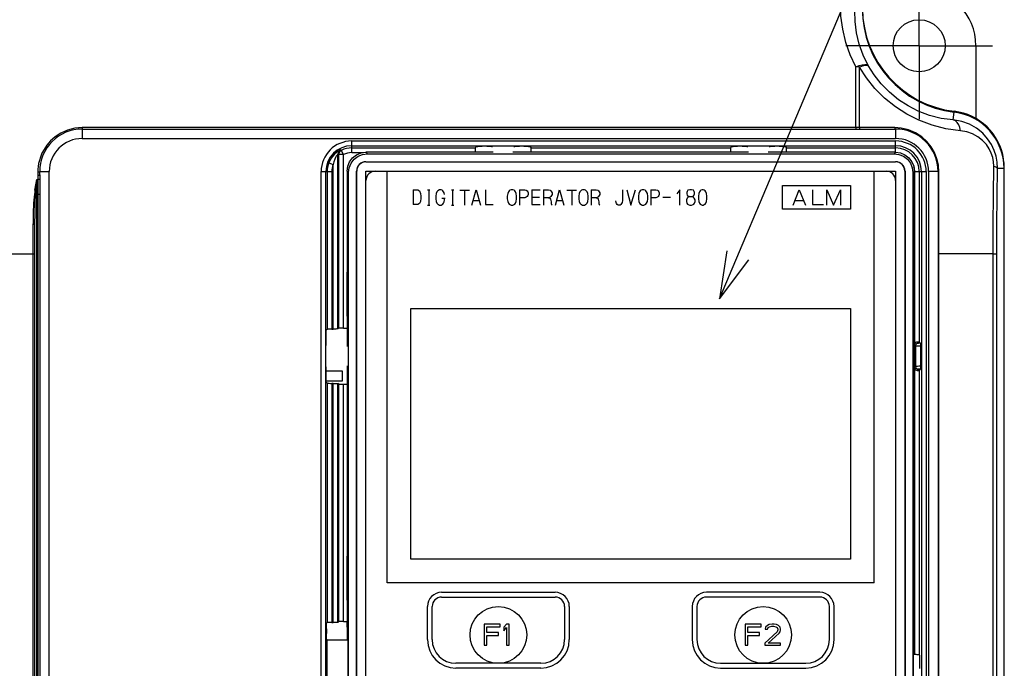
# Model space of a CAD drawing. Extents: x 28 to 410, y 34 to 287.
# Tile 13 of 33: x 66 to 107, y 218 to 246. Entities that reach past the tile are written whole.
import ezdxf

# ---------------------------------------------------------------- set-up
doc = ezdxf.new("R2010")
doc.units = 0
doc.header["$LTSCALE"] = 23.1
doc.linetypes.add('CENTER', pattern=[0.6, 0.375, -0.075, 0.075, -0.075])
doc.layers.get('0').update_dxf_attribs({"linetype": 'CONTINUOUS'})
for name, color, linetype in [('ALL_CURVE', 7, 'CONTINUOUS'), ('ALL_NOTE', 7, 'CONTINUOUS'), ('DEFAULT_1', 7, 'CENTER')]:
    doc.layers.add(name, color=color, linetype=linetype)

msp = doc.modelspace()

# ---------------------------------------------------------------- linework, layer by layer
at = {"color": 7, "linetype": 'CONTINUOUS'}
for p, q in [((105.966, 244.749), (105.966, 241.666)), ((100.889, 241.287), (100.889, 243.855)), ((101.042, 241.288), (101.042, 243.847)), ((103.798, 242.291), (103.798, 242.319)), ((103.995, 242.218), (103.995, 242.239)), ((104.713, 242.032), (104.713, 242.013)), ((104.91, 241.998), (104.91, 241.975)), ((105.009, 241.613), (105.047, 241.938)), ((68.166, 241.287), (68.166, 240.829)), ((100.889, 241.287), (68.166, 241.287)), ((68.166, 241.229), (102.566, 241.229)), ((100.889, 241.287), (100.889, 241.229)), ((102.535, 241.288), (101.042, 241.288)), ((102.566, 241.229), (102.566, 240.829)), ((68.166, 240.829), (102.566, 240.829)), ((79.566, 240.232), (79.566, 240.725)), ((79.566, 240.725), (102.566, 240.725)), ((102.566, 240.247), (102.566, 240.725)), ((79.122, 240.329), (79.086, 240.346)), ((79.211, 240.149), (79.122, 240.329)), ((79.566, 240.525), (102.566, 240.525)), ((79.566, 240.432), (84.783, 240.432)), ((84.846, 240.494), (84.783, 240.432)), ((85.276, 240.499), (85.086, 240.499)), ((86.846, 240.499), (86.656, 240.499)), ((87.149, 240.432), (87.086, 240.494)), ((87.149, 240.432), (95.583, 240.432)), ((95.646, 240.494), (95.583, 240.432)), ((96.076, 240.499), (95.886, 240.499)), ((97.646, 240.499), (97.456, 240.499)), ((97.949, 240.432), (97.886, 240.494)), ((97.949, 240.432), (102.566, 240.432)), ((78.979, 232.78), (78.979, 240.169)), ((79.011, 232.811), (79.011, 240.149)), ((79.211, 240.149), (79.011, 240.149)), ((79.211, 232.815), (79.211, 240.149)), ((79.566, 240.232), (80.052, 240.232)), ((80.23, 240.184), (80.167, 240.247)), ((85.551, 240.247), (80.167, 240.247)), ((80.23, 240.184), (102.502, 240.184)), ((96.351, 240.247), (86.381, 240.247)), ((102.565, 240.247), (97.181, 240.247)), ((102.565, 240.247), (102.502, 240.184)), ((78.592, 239.799), (78.779, 239.728)), ((78.779, 232.776), (78.779, 239.728)), ((80.166, 239.849), (80.166, 239.838)), ((80.166, 239.849), (102.566, 239.849)), ((80.166, 239.838), (102.566, 239.838)), ((102.566, 239.838), (102.566, 239.849)), ((107.156, 239.565), (106.876, 239.565)), ((107.156, 215.149), (107.156, 239.565)), ((107.166, 150.749), (107.166, 239.565)), ((66.246, 191.749), (66.246, 239.101)), ((66.246, 239.101), (66.287, 239.101)), ((66.286, 239.415), (66.286, 239.277)), ((66.286, 239.277), (66.287, 239.101)), ((66.366, 239.29), (66.366, 239.429)), ((66.366, 239.429), (66.766, 239.429)), ((66.766, 191.749), (66.766, 239.429)), ((78.27, 204.132), (78.27, 239.429)), ((78.27, 239.429), (78.724, 239.429)), ((78.47, 204.132), (78.47, 239.429)), ((78.524, 239.429), (78.524, 232.773)), ((78.724, 239.429), (78.724, 232.776)), ((79.367, 239.447), (79.367, 232.041)), ((79.367, 239.447), (79.43, 239.385)), ((79.43, 205.113), (79.43, 239.385)), ((79.766, 205.049), (79.766, 239.449)), ((79.776, 239.449), (79.766, 239.449)), ((79.776, 205.049), (79.776, 239.449)), ((80.166, 205.049), (80.166, 239.449)), ((80.166, 239.449), (102.566, 239.449)), ((81.066, 222.049), (81.066, 239.449)), ((101.666, 222.049), (101.666, 239.449)), ((102.566, 239.449), (102.566, 205.049)), ((102.956, 239.449), (102.956, 205.049)), ((102.966, 239.449), (102.956, 239.449)), ((102.966, 239.449), (102.966, 205.049)), ((103.302, 239.385), (103.365, 239.447)), ((103.302, 239.385), (103.302, 205.113)), ((103.365, 219.926), (103.365, 239.447)), ((103.369, 239.429), (103.369, 232.137)), ((103.369, 239.429), (103.862, 239.429)), ((103.569, 239.429), (103.569, 232.225)), ((103.662, 239.429), (103.662, 217.54)), ((103.862, 239.429), (103.862, 217.538)), ((103.966, 239.429), (103.966, 217.531)), ((104.366, 239.429), (103.966, 239.429)), ((104.366, 239.429), (104.366, 217.219)), ((104.403, 217.141), (104.403, 239.416)), ((97.786, 237.849), (97.786, 238.849)), ((97.786, 238.849), (100.666, 238.849)), ((100.666, 238.849), (100.666, 237.849)), ((66.193, 238.471), (66.246, 238.471)), ((66.246, 238.471), (66.293, 238.471)), ((66.293, 238.471), (66.293, 191.749)), ((66.293, 238.471), (66.372, 238.471)), ((66.372, 238.471), (66.372, 191.749)), ((100.666, 237.849), (97.786, 237.849)), ((66.086, 191.749), (66.086, 237.216)), ((66.166, 191.749), (66.166, 237.21)), ((57.088, 235.949), (66.166, 235.949)), ((104.403, 235.949), (104.366, 235.949)), ((106.698, 235.949), (104.403, 235.949)), ((106.698, 213.639), (106.698, 235.949)), ((106.698, 235.949), (106.853, 235.949)), ((106.853, 191.749), (106.853, 235.949)), ((79.373, 233.314), (79.373, 235.183)), ((79.373, 235.183), (79.391, 235.182)), ((79.391, 233.315), (79.391, 235.182)), ((103.341, 235.182), (103.359, 235.183)), ((103.341, 233.316), (103.341, 235.182)), ((103.359, 235.183), (103.359, 233.314)), ((82.066, 223.049), (82.066, 233.649)), ((82.066, 233.649), (100.666, 233.649)), ((100.666, 233.649), (100.666, 223.049)), ((79.391, 233.316), (79.373, 233.314)), ((103.359, 233.314), (103.341, 233.316)), ((79.011, 232.811), (78.979, 232.78)), ((79.211, 232.815), (79.367, 232.815)), ((78.484, 232.32), (78.484, 232.497)), ((78.488, 232.736), (78.524, 232.773)), ((78.724, 232.776), (78.779, 232.776)), ((103.366, 232.109), (103.366, 231.149)), ((103.413, 232.062), (103.366, 232.109)), ((103.413, 232.062), (103.413, 231.195)), ((103.533, 232.182), (103.487, 232.228)), ((103.569, 232.225), (103.618, 232.176)), ((103.622, 232.054), (103.622, 231.203)), ((79.367, 231.217), (79.367, 220.407)), ((103.413, 231.195), (103.366, 231.149)), ((79.166, 230.989), (78.484, 230.989)), ((78.484, 230.761), (78.484, 230.937)), ((79.166, 230.589), (79.166, 230.989)), ((103.369, 231.12), (103.369, 219.015)), ((103.533, 231.075), (103.487, 231.029)), ((103.569, 231.032), (103.618, 231.081)), ((103.569, 231.032), (103.569, 219.011)), ((78.485, 230.589), (79.166, 230.589)), ((78.524, 230.485), (78.488, 230.521)), ((78.524, 230.485), (78.524, 220.373)), ((78.724, 230.481), (78.724, 220.376)), ((78.779, 230.481), (78.724, 230.481)), ((78.779, 220.376), (78.779, 230.481)), ((78.979, 220.38), (78.979, 230.478)), ((79.011, 230.446), (78.979, 230.478)), ((79.011, 220.411), (79.011, 230.446)), ((79.211, 220.415), (79.211, 230.443)), ((79.211, 230.443), (79.367, 230.443)), ((79.373, 221.314), (79.373, 223.183)), ((79.373, 223.183), (79.391, 223.182)), ((79.391, 221.315), (79.391, 223.182)), ((100.666, 223.049), (82.066, 223.049)), ((103.341, 223.182), (103.359, 223.183)), ((103.341, 221.316), (103.341, 223.182)), ((103.359, 223.183), (103.359, 221.314)), ((101.666, 222.049), (81.066, 222.049)), ((79.391, 221.316), (79.373, 221.314)), ((103.359, 221.314), (103.341, 221.316)), ((78.524, 220.373), (78.495, 220.343)), ((78.724, 220.376), (78.779, 220.376)), ((79.011, 220.411), (78.979, 220.38)), ((79.211, 220.415), (79.367, 220.415)), ((79.378, 220.407), (79.367, 220.407)), ((79.378, 220.397), (79.373, 220.402)), ((79.373, 220.176), (79.373, 220.401)), ((79.378, 219.868), (79.378, 220.407)), ((78.491, 220.104), (78.491, 219.906)), ((79.366, 220.169), (79.378, 220.181)), ((79.378, 220.181), (79.366, 220.169)), ((79.366, 220.169), (79.366, 219.644)), ((79.375, 220.16), (79.366, 220.169)), ((79.375, 220.16), (79.378, 220.162)), ((79.375, 220.16), (79.375, 219.644)), ((103.365, 219.926), (103.313, 219.874)), ((78.495, 219.667), (78.515, 219.646)), ((78.515, 219.646), (78.515, 216.811)), ((78.515, 219.646), (79.397, 219.644)), ((79.397, 219.849), (79.378, 219.868)), ((79.397, 219.849), (79.397, 216.649)), ((103.313, 219.874), (103.313, 205.423)), ((103.369, 219.015), (103.313, 219.015)), ((103.569, 219.011), (103.559, 219.012)), ((103.593, 218.988), (103.569, 219.011)), ((103.593, 218.429), (103.593, 218.988))]:
    msp.add_line(p, q, dxfattribs=at)
for points in [[(100.889, 243.855), (100.652, 244.358), (100.465, 244.891), (100.332, 245.444), (100.257, 245.998), (100.238, 246.538)], [(101.408, 243.918), (101.199, 244.352), (101.033, 244.812), (100.917, 245.288), (100.852, 245.767), (100.837, 246.231)], [(100.889, 243.855), (101.029, 243.912), (101.16, 243.948), (101.271, 243.962), (101.356, 243.951), (101.408, 243.918)], [(101.042, 243.847), (100.966, 243.853), (100.889, 243.855)], [(101.042, 243.847), (101.173, 243.898), (101.283, 243.928), (101.363, 243.934), (101.408, 243.918)], [(105.311, 241.155), (104.695, 241.24), (104.109, 241.39), (103.557, 241.597), (103.04, 241.857), (102.559, 242.167), (102.105, 242.533), (101.694, 242.945), (101.338, 243.388), (101.042, 243.847)], [(105.009, 241.613), (104.489, 241.681), (103.995, 241.806), (103.529, 241.982), (103.093, 242.204), (102.687, 242.47), (102.304, 242.784), (101.957, 243.139), (101.657, 243.522), (101.408, 243.918)], [(106.876, 239.565), (106.862, 239.823), (106.815, 240.076), (106.736, 240.324), (106.62, 240.57), (106.46, 240.814), (106.251, 241.049), (105.993, 241.259), (105.694, 241.429), (105.363, 241.55), (105.009, 241.613)], [(105.311, 241.155), (105.285, 241.292), (105.239, 241.413), (105.175, 241.511), (105.096, 241.579), (105.009, 241.613)], [(68.166, 241.287), (67.853, 241.261), (67.548, 241.183), (67.266, 241.059), (67.022, 240.901), (66.824, 240.726), (66.669, 240.547), (66.55, 240.371), (66.461, 240.204), (66.396, 240.047), (66.35, 239.901), (66.319, 239.767), (66.3, 239.642), (66.289, 239.526), (66.286, 239.415)], [(101.042, 241.288), (100.966, 241.288), (100.889, 241.287)], [(101.042, 241.288), (101.046, 241.257), (101.054, 241.236), (101.062, 241.229)], [(104.403, 239.416), (104.381, 239.698), (104.319, 239.971), (104.216, 240.232), (104.074, 240.477), (103.893, 240.702), (103.671, 240.903), (103.41, 241.07), (103.113, 241.197), (102.803, 241.269), (102.535, 241.288)], [(102.535, 241.288), (102.542, 241.258), (102.553, 241.236), (102.566, 241.229)], [(106.722, 239.656), (106.712, 239.845), (106.677, 240.031), (106.617, 240.213), (106.528, 240.394), (106.407, 240.574), (106.248, 240.746), (106.052, 240.9), (105.826, 241.024), (105.576, 241.111), (105.311, 241.155)], [(79.086, 240.346), (79.075, 240.341), (79.044, 240.325), (78.992, 240.295), (78.92, 240.244), (78.836, 240.171), (78.747, 240.072), (78.663, 239.949), (78.592, 239.799)], [(79.086, 240.346), (79.029, 240.301), (78.992, 240.24), (78.979, 240.169)], [(79.122, 240.329), (79.063, 240.284), (79.024, 240.222), (79.011, 240.149)], [(84.783, 240.432), (84.782, 240.422), (84.781, 240.393), (84.781, 240.349), (84.78, 240.293), (84.78, 240.247)], [(84.846, 240.494), (84.858, 240.496), (84.893, 240.497), (84.946, 240.498), (85.012, 240.498), (85.086, 240.499)], [(85.276, 240.499), (85.35, 240.498), (85.416, 240.498), (85.469, 240.497), (85.504, 240.496), (85.516, 240.494)], [(86.416, 240.494), (86.428, 240.496), (86.463, 240.497), (86.516, 240.498), (86.582, 240.498), (86.656, 240.499)], [(86.846, 240.499), (86.92, 240.498), (86.986, 240.498), (87.039, 240.497), (87.074, 240.496), (87.086, 240.494)], [(87.152, 240.247), (87.152, 240.293), (87.151, 240.349), (87.151, 240.393), (87.15, 240.422), (87.149, 240.432)], [(95.583, 240.432), (95.582, 240.422), (95.581, 240.393), (95.581, 240.349), (95.58, 240.293), (95.58, 240.247)], [(95.646, 240.494), (95.658, 240.496), (95.693, 240.497), (95.746, 240.498), (95.812, 240.498), (95.886, 240.499)], [(96.076, 240.499), (96.15, 240.498), (96.216, 240.498), (96.269, 240.497), (96.304, 240.496), (96.316, 240.494)], [(97.216, 240.494), (97.228, 240.496), (97.263, 240.497), (97.316, 240.498), (97.382, 240.498), (97.456, 240.499)], [(97.646, 240.499), (97.72, 240.498), (97.786, 240.498), (97.839, 240.497), (97.874, 240.496), (97.886, 240.494)], [(97.952, 240.247), (97.952, 240.293), (97.951, 240.349), (97.951, 240.393), (97.95, 240.422), (97.949, 240.432)], [(78.979, 240.169), (78.974, 240.165), (78.962, 240.153), (78.941, 240.128), (78.912, 240.087), (78.878, 240.028), (78.842, 239.949), (78.808, 239.849), (78.779, 239.728)], [(79.011, 240.149), (79, 240.156), (78.989, 240.162), (78.979, 240.169)], [(79.367, 239.447), (79.395, 239.654), (79.475, 239.847), (79.602, 240.013), (79.767, 240.14), (79.96, 240.22), (80.167, 240.247)], [(79.43, 239.385), (79.458, 239.592), (79.538, 239.785), (79.664, 239.95), (79.83, 240.077), (80.023, 240.157), (80.23, 240.184)], [(102.502, 240.184), (102.709, 240.157), (102.902, 240.077), (103.067, 239.95), (103.194, 239.785), (103.274, 239.592), (103.302, 239.385)], [(102.565, 240.247), (102.772, 240.22), (102.965, 240.14), (103.13, 240.013), (103.257, 239.847), (103.337, 239.654), (103.365, 239.447)], [(106.698, 235.949), (106.7, 237.195), (106.708, 238.434), (106.722, 239.656)], [(106.722, 239.656), (106.801, 239.628), (106.853, 239.598), (106.876, 239.565)], [(106.853, 235.949), (106.855, 237.165), (106.863, 238.373), (106.876, 239.565)], [(66.166, 238.646), (66.203, 238.865), (66.246, 239.101)], [(66.246, 239.101), (66.225, 238.86), (66.206, 238.638)], [(66.286, 239.415), (66.317, 239.416), (66.343, 239.419), (66.36, 239.423), (66.366, 239.429)], [(66.286, 239.277), (66.317, 239.278), (66.343, 239.281), (66.36, 239.285), (66.366, 239.29)], [(66.287, 239.101), (66.316, 239.102), (66.342, 239.105), (66.359, 239.109), (66.367, 239.114)], [(66.287, 239.101), (66.288, 239.023), (66.29, 238.865)], [(66.366, 239.29), (66.366, 239.215), (66.367, 239.114)], [(66.367, 239.114), (66.367, 239.034), (66.369, 238.873)], [(104.403, 239.416), (104.383, 239.419), (104.37, 239.424), (104.366, 239.429)], [(66.166, 238.646), (66.153, 238.562), (66.14, 238.481)], [(66.206, 238.638), (66.199, 238.553), (66.193, 238.471)], [(66.29, 238.865), (66.291, 238.787), (66.292, 238.708), (66.292, 238.629), (66.293, 238.55), (66.293, 238.471)], [(66.369, 238.873), (66.37, 238.793), (66.371, 238.712), (66.371, 238.632), (66.371, 238.551), (66.372, 238.471)], [(66.14, 238.481), (66.105, 238.097), (66.09, 237.675), (66.086, 237.216)], [(66.193, 238.471), (66.177, 238.474), (66.16, 238.478), (66.14, 238.481)], [(66.166, 237.21), (66.168, 237.669), (66.175, 238.088), (66.193, 238.471)], [(66.086, 237.216), (66.117, 237.215), (66.143, 237.214), (66.16, 237.212), (66.166, 237.21)], [(79.211, 232.815), (79.149, 232.815), (79.094, 232.814), (79.05, 232.813), (79.021, 232.812), (79.011, 232.811)], [(78.484, 232.497), (78.484, 232.57), (78.484, 232.636), (78.485, 232.689), (78.486, 232.724), (78.488, 232.736)], [(78.724, 232.776), (78.663, 232.776), (78.608, 232.776), (78.564, 232.775), (78.535, 232.774), (78.524, 232.773)], [(78.979, 232.78), (78.968, 232.779), (78.94, 232.778), (78.895, 232.777), (78.84, 232.777), (78.779, 232.776)], [(78.488, 232.08), (78.486, 232.093), (78.485, 232.128), (78.484, 232.181), (78.484, 232.247), (78.484, 232.32)], [(103.366, 232.109), (103.367, 232.123), (103.369, 232.137)], [(103.487, 232.228), (103.448, 232.222), (103.413, 232.203), (103.385, 232.174), (103.369, 232.137)], [(103.413, 232.062), (103.422, 232.108), (103.448, 232.147), (103.487, 232.173), (103.533, 232.182)], [(103.622, 232.054), (103.535, 232.056), (103.469, 232.058), (103.428, 232.06), (103.413, 232.062)], [(103.569, 232.225), (103.559, 232.226), (103.53, 232.227), (103.487, 232.228)], [(103.618, 232.176), (103.572, 232.178), (103.544, 232.18), (103.533, 232.182)], [(103.618, 232.176), (103.619, 232.172), (103.62, 232.161), (103.621, 232.143), (103.621, 232.118), (103.622, 232.087), (103.622, 232.054)], [(78.484, 230.937), (78.484, 231.01), (78.484, 231.077), (78.485, 231.13), (78.486, 231.164), (78.488, 231.177)], [(103.369, 231.12), (103.367, 231.134), (103.366, 231.149)], [(103.622, 231.203), (103.553, 231.202), (103.494, 231.2), (103.45, 231.199), (103.423, 231.197), (103.413, 231.195)], [(103.533, 231.075), (103.487, 231.085), (103.448, 231.111), (103.422, 231.149), (103.413, 231.195)], [(103.622, 231.203), (103.622, 231.171), (103.621, 231.14), (103.621, 231.115), (103.62, 231.096), (103.619, 231.085), (103.618, 231.081)], [(78.488, 230.521), (78.486, 230.534), (78.485, 230.568), (78.484, 230.621), (78.484, 230.688), (78.484, 230.761)], [(103.369, 231.12), (103.386, 231.083), (103.413, 231.054), (103.449, 231.035), (103.487, 231.029)], [(103.487, 231.029), (103.53, 231.03), (103.559, 231.031), (103.569, 231.032)], [(103.618, 231.081), (103.572, 231.079), (103.543, 231.077), (103.533, 231.075)], [(78.524, 230.485), (78.535, 230.483), (78.564, 230.483), (78.608, 230.482), (78.663, 230.481), (78.724, 230.481)], [(78.779, 230.481), (78.84, 230.481), (78.895, 230.48), (78.94, 230.48), (78.968, 230.479), (78.979, 230.478)], [(79.011, 230.446), (79.021, 230.445), (79.05, 230.444), (79.094, 230.443), (79.149, 230.443), (79.211, 230.443)], [(78.491, 220.104), (78.491, 220.177), (78.491, 220.243), (78.492, 220.296), (78.493, 220.331), (78.495, 220.343)], [(78.724, 220.376), (78.663, 220.376), (78.608, 220.376), (78.564, 220.375), (78.535, 220.374), (78.524, 220.373)], [(78.979, 220.38), (78.968, 220.379), (78.94, 220.378), (78.895, 220.377), (78.84, 220.377), (78.779, 220.376)], [(79.211, 220.415), (79.149, 220.415), (79.094, 220.414), (79.05, 220.413), (79.021, 220.412), (79.011, 220.411)], [(78.495, 219.667), (78.493, 219.679), (78.492, 219.714), (78.491, 219.767), (78.491, 219.833), (78.491, 219.906)], [(103.559, 219.012), (103.53, 219.013), (103.486, 219.014), (103.431, 219.015), (103.369, 219.015)]]:
    msp.add_lwpolyline(points, dxfattribs=at)
for centre, radius in [((103.566, 244.749), 1.1), ((85.766, 219.849), 1.2), ((96.966, 219.849), 1.2)]:
    msp.add_circle(centre, radius, dxfattribs=at)
for centre, radius, start, end in [((103.566, 244.749), 2.4, 0, 90), ((105.566, 246.318), 4.41, 180, 263.2437), ((105.566, 246.349), 4.4, 180.3999, 263.2437), ((105.566, 246.318), 4.4, 180, 263.2437), ((104.766, 239.596), 2.4, 8.6828, 83.2437), ((104.766, 239.565), 2.39, 0, 83.2437), ((104.766, 239.565), 2.4, 0, 83.2437), ((68.166, 239.429), 1.8, 89.997, 180), ((102.566, 239.429), 1.8, 0, 90), ((68.166, 239.429), 1.4, 90, 180), ((79.566, 239.429), 1.296, 90, 180), ((102.566, 239.429), 1.4, 0, 90), ((102.566, 239.429), 1.296, 0, 90), ((79.566, 239.429), 1.096, 90, 180), ((79.566, 239.429), 1.003, 90, 116.2579), ((102.566, 239.429), 1.096, 0, 90), ((102.566, 239.429), 1.003, 0, 90), ((79.566, 239.429), 0.803, 90, 116.2579), ((79.566, 239.429), 1.042, 159.1898, 180), ((79.566, 239.429), 0.842, 159.1898, 180), ((80.166, 239.449), 0.4, 90, 180), ((80.166, 239.449), 0.39, 90, 180), ((102.566, 239.449), 0.4, 0, 90), ((102.566, 239.449), 0.39, 0, 90), ((102.566, 239.429), 0.803, 0, 14.5406), ((80.566, 239.049), 0.4, 90, 180), ((102.166, 239.049), 0.4, 0, 90)]:
    msp.add_arc(centre, radius, start, end, dxfattribs=at)
at = {"layer": 'ALL_CURVE', "linetype": 'CONTINUOUS'}
for p, q in [((82.16, 238.664), (82.16, 238.034)), ((82.16, 238.664), (82.365, 238.664)), ((82.365, 238.664), (82.428, 238.619)), ((82.775, 238.664), (82.869, 238.664)), ((82.822, 238.664), (82.822, 238.011)), ((83.279, 238.664), (83.2, 238.619)), ((83.342, 238.664), (83.279, 238.664)), ((83.389, 238.641), (83.342, 238.664)), ((83.42, 238.619), (83.389, 238.641)), ((83.783, 238.664), (83.877, 238.664)), ((83.83, 238.664), (83.83, 238.011)), ((84.129, 238.641), (84.539, 238.641)), ((84.334, 238.641), (84.334, 238.011)), ((84.649, 238.011), (84.822, 238.664)), ((84.822, 238.664), (85.011, 238.011)), ((85.216, 238.664), (85.216, 238.034)), ((86.255, 238.641), (86.224, 238.619)), ((86.303, 238.664), (86.255, 238.641)), ((86.381, 238.664), (86.303, 238.664)), ((86.429, 238.641), (86.381, 238.664)), ((86.46, 238.619), (86.429, 238.641)), ((86.665, 238.664), (86.665, 238.011)), ((86.665, 238.664), (86.885, 238.664)), ((86.885, 238.664), (86.948, 238.641)), ((86.948, 238.641), (86.98, 238.619)), ((87.185, 238.664), (87.185, 238.034)), ((87.185, 238.664), (87.531, 238.664)), ((87.673, 238.664), (87.673, 238.011)), ((87.673, 238.664), (87.893, 238.664)), ((87.893, 238.664), (87.956, 238.641)), ((87.956, 238.641), (87.988, 238.619)), ((88.177, 238.011), (88.35, 238.664)), ((88.35, 238.664), (88.539, 238.011)), ((88.665, 238.641), (89.075, 238.641)), ((88.87, 238.641), (88.87, 238.011)), ((89.279, 238.641), (89.248, 238.619)), ((89.327, 238.664), (89.279, 238.641)), ((89.405, 238.664), (89.327, 238.664)), ((89.453, 238.641), (89.405, 238.664)), ((89.484, 238.619), (89.453, 238.641)), ((89.689, 238.664), (89.689, 238.011)), ((89.689, 238.664), (89.909, 238.664)), ((89.909, 238.664), (89.972, 238.641)), ((89.972, 238.641), (90.004, 238.619)), ((91.012, 238.664), (91.012, 238.214)), ((91.201, 238.664), (91.374, 238.011)), ((91.374, 238.011), (91.563, 238.664)), ((91.799, 238.641), (91.768, 238.619)), ((91.847, 238.664), (91.799, 238.641)), ((91.925, 238.664), (91.847, 238.664)), ((91.973, 238.641), (91.925, 238.664)), ((92.004, 238.619), (91.973, 238.641)), ((92.209, 238.664), (92.209, 238.011)), ((92.209, 238.664), (92.429, 238.664)), ((92.429, 238.664), (92.492, 238.641)), ((92.492, 238.641), (92.524, 238.619)), ((93.437, 238.664), (93.311, 238.484)), ((93.437, 238.011), (93.437, 238.664)), ((93.784, 238.641), (93.752, 238.596)), ((93.863, 238.664), (93.784, 238.641)), ((93.941, 238.664), (93.863, 238.664)), ((94.02, 238.641), (93.941, 238.664)), ((94.052, 238.596), (94.02, 238.641)), ((94.335, 238.641), (94.304, 238.619)), ((94.382, 238.664), (94.335, 238.641)), ((94.43, 238.664), (94.382, 238.664)), ((94.477, 238.641), (94.43, 238.664)), ((94.508, 238.619), (94.477, 238.641)), ((98.236, 238.011), (98.483, 238.664)), ((98.483, 238.664), (98.753, 238.011)), ((99.046, 238.664), (99.046, 238.034)), ((99.653, 238.011), (99.653, 238.664)), ((99.653, 238.664), (99.946, 238.011)), ((99.946, 238.011), (100.238, 238.664)), ((100.238, 238.664), (100.238, 238.011)), ((82.428, 238.619), (82.475, 238.506)), ((82.475, 238.506), (82.491, 238.394)), ((82.491, 238.304), (82.475, 238.169)), ((82.491, 238.394), (82.491, 238.304)), ((83.137, 238.506), (83.121, 238.394)), ((83.121, 238.394), (83.121, 238.281)), ((83.121, 238.281), (83.137, 238.169)), ((83.168, 238.574), (83.137, 238.506)), ((83.2, 238.619), (83.168, 238.574)), ((83.373, 238.304), (83.515, 238.304)), ((83.452, 238.574), (83.42, 238.619)), ((83.468, 238.529), (83.452, 238.574)), ((83.483, 238.461), (83.468, 238.529)), ((83.468, 238.146), (83.483, 238.236)), ((83.483, 238.236), (83.483, 238.304)), ((86.161, 238.506), (86.145, 238.394)), ((86.145, 238.394), (86.145, 238.281)), ((86.145, 238.281), (86.161, 238.169)), ((86.192, 238.574), (86.161, 238.506)), ((86.224, 238.619), (86.192, 238.574)), ((86.492, 238.574), (86.46, 238.619)), ((86.523, 238.506), (86.492, 238.574)), ((86.539, 238.394), (86.523, 238.506)), ((86.523, 238.169), (86.539, 238.281)), ((86.539, 238.281), (86.539, 238.394)), ((86.885, 238.326), (86.665, 238.326)), ((86.948, 238.349), (86.885, 238.326)), ((86.98, 238.371), (86.948, 238.349)), ((86.98, 238.619), (87.011, 238.574)), ((87.011, 238.416), (86.98, 238.371)), ((87.011, 238.574), (87.027, 238.529)), ((87.027, 238.461), (87.011, 238.416)), ((87.027, 238.529), (87.027, 238.461)), ((87.185, 238.349), (87.5, 238.349)), ((87.893, 238.326), (87.673, 238.326)), ((87.956, 238.349), (87.893, 238.326)), ((87.893, 238.326), (87.941, 238.304)), ((87.941, 238.304), (87.972, 238.259)), ((87.988, 238.371), (87.956, 238.349)), ((87.972, 238.259), (87.988, 238.214)), ((87.988, 238.619), (88.019, 238.574)), ((88.019, 238.416), (87.988, 238.371)), ((88.019, 238.574), (88.035, 238.529)), ((88.035, 238.461), (88.019, 238.416)), ((88.035, 238.529), (88.035, 238.461)), ((89.185, 238.506), (89.169, 238.394)), ((89.169, 238.394), (89.169, 238.281)), ((89.169, 238.281), (89.185, 238.169)), ((89.216, 238.574), (89.185, 238.506)), ((89.248, 238.619), (89.216, 238.574)), ((89.516, 238.574), (89.484, 238.619)), ((89.547, 238.506), (89.516, 238.574)), ((89.563, 238.394), (89.547, 238.506)), ((89.547, 238.169), (89.563, 238.281)), ((89.563, 238.281), (89.563, 238.394)), ((89.909, 238.326), (89.689, 238.326)), ((89.972, 238.349), (89.909, 238.326)), ((89.909, 238.326), (89.957, 238.304)), ((89.957, 238.304), (89.988, 238.259)), ((90.004, 238.371), (89.972, 238.349)), ((89.988, 238.259), (90.004, 238.214)), ((90.004, 238.619), (90.035, 238.574)), ((90.035, 238.416), (90.004, 238.371)), ((90.035, 238.574), (90.051, 238.529)), ((90.051, 238.461), (90.035, 238.416)), ((90.051, 238.529), (90.051, 238.461)), ((91.705, 238.506), (91.689, 238.394)), ((91.689, 238.394), (91.689, 238.281)), ((91.689, 238.281), (91.705, 238.169)), ((91.736, 238.574), (91.705, 238.506)), ((91.768, 238.619), (91.736, 238.574)), ((92.036, 238.574), (92.004, 238.619)), ((92.067, 238.506), (92.036, 238.574)), ((92.083, 238.394), (92.067, 238.506)), ((92.067, 238.169), (92.083, 238.281)), ((92.083, 238.281), (92.083, 238.394)), ((92.429, 238.326), (92.209, 238.326)), ((92.492, 238.349), (92.429, 238.326)), ((92.524, 238.371), (92.492, 238.349)), ((92.524, 238.619), (92.555, 238.574)), ((92.555, 238.416), (92.524, 238.371)), ((92.555, 238.574), (92.571, 238.529)), ((92.571, 238.461), (92.555, 238.416)), ((92.571, 238.529), (92.571, 238.461)), ((92.729, 238.349), (93.044, 238.349)), ((93.752, 238.304), (93.721, 238.236)), ((93.721, 238.236), (93.721, 238.169)), ((93.752, 238.596), (93.737, 238.551)), ((93.737, 238.551), (93.737, 238.484)), ((93.737, 238.484), (93.752, 238.439)), ((93.752, 238.439), (93.784, 238.394)), ((93.8, 238.349), (93.752, 238.304)), ((93.784, 238.394), (93.847, 238.371)), ((93.847, 238.371), (93.8, 238.349)), ((93.847, 238.371), (93.957, 238.371)), ((93.957, 238.371), (94.02, 238.394)), ((94.004, 238.349), (93.957, 238.371)), ((94.052, 238.304), (94.004, 238.349)), ((94.02, 238.394), (94.067, 238.484)), ((94.067, 238.551), (94.052, 238.596)), ((94.083, 238.236), (94.052, 238.304)), ((94.067, 238.484), (94.067, 238.551)), ((94.083, 238.169), (94.083, 238.236)), ((94.241, 238.506), (94.225, 238.394)), ((94.225, 238.394), (94.225, 238.281)), ((94.225, 238.281), (94.241, 238.169)), ((94.272, 238.574), (94.241, 238.506)), ((94.304, 238.619), (94.272, 238.574)), ((94.54, 238.574), (94.508, 238.619)), ((94.571, 238.506), (94.54, 238.574)), ((94.587, 238.394), (94.571, 238.506)), ((94.571, 238.169), (94.587, 238.281)), ((94.587, 238.281), (94.587, 238.394)), ((82.365, 238.034), (82.16, 238.034)), ((82.428, 238.079), (82.365, 238.034)), ((82.475, 238.169), (82.428, 238.079)), ((82.775, 238.011), (82.869, 238.011)), ((83.137, 238.169), (83.168, 238.101)), ((83.168, 238.101), (83.2, 238.056)), ((83.2, 238.056), (83.231, 238.034)), ((83.231, 238.034), (83.279, 238.011)), ((83.279, 238.011), (83.342, 238.011)), ((83.342, 238.011), (83.389, 238.034)), ((83.389, 238.034), (83.42, 238.056)), ((83.42, 238.056), (83.452, 238.101)), ((83.452, 238.101), (83.468, 238.146)), ((83.783, 238.011), (83.877, 238.011)), ((84.712, 238.214), (84.948, 238.214)), ((85.216, 238.034), (85.547, 238.034)), ((86.161, 238.169), (86.192, 238.101)), ((86.192, 238.101), (86.224, 238.056)), ((86.224, 238.056), (86.255, 238.034)), ((86.255, 238.034), (86.303, 238.011)), ((86.303, 238.011), (86.381, 238.011)), ((86.381, 238.011), (86.429, 238.034)), ((86.429, 238.034), (86.46, 238.056)), ((86.46, 238.056), (86.492, 238.101)), ((86.492, 238.101), (86.523, 238.169)), ((87.185, 238.034), (87.531, 238.034)), ((87.988, 238.214), (88.004, 238.146)), ((88.004, 238.146), (88.004, 238.079)), ((88.004, 238.079), (88.019, 238.034)), ((88.019, 238.034), (88.035, 238.011)), ((88.24, 238.214), (88.476, 238.214)), ((89.185, 238.169), (89.216, 238.101)), ((89.216, 238.101), (89.248, 238.056)), ((89.248, 238.056), (89.279, 238.034)), ((89.279, 238.034), (89.327, 238.011)), ((89.327, 238.011), (89.405, 238.011)), ((89.405, 238.011), (89.453, 238.034)), ((89.453, 238.034), (89.484, 238.056)), ((89.484, 238.056), (89.516, 238.101)), ((89.516, 238.101), (89.547, 238.169)), ((90.004, 238.214), (90.02, 238.146)), ((90.02, 238.146), (90.02, 238.079)), ((90.02, 238.079), (90.035, 238.034)), ((90.035, 238.034), (90.051, 238.011)), ((90.744, 238.124), (90.728, 238.191)), ((90.76, 238.079), (90.744, 238.124)), ((90.791, 238.034), (90.76, 238.079)), ((90.839, 238.011), (90.791, 238.034)), ((90.917, 238.011), (90.839, 238.011)), ((90.949, 238.034), (90.917, 238.011)), ((90.98, 238.079), (90.949, 238.034)), ((90.996, 238.124), (90.98, 238.079)), ((91.012, 238.214), (90.996, 238.124)), ((91.705, 238.169), (91.736, 238.101)), ((91.736, 238.101), (91.768, 238.056)), ((91.768, 238.056), (91.799, 238.034)), ((91.799, 238.034), (91.847, 238.011)), ((91.847, 238.011), (91.925, 238.011)), ((91.925, 238.011), (91.973, 238.034)), ((91.973, 238.034), (92.004, 238.056)), ((92.004, 238.056), (92.036, 238.101)), ((92.036, 238.101), (92.067, 238.169)), ((93.721, 238.169), (93.737, 238.101)), ((93.737, 238.101), (93.768, 238.056)), ((93.768, 238.056), (93.8, 238.034)), ((93.8, 238.034), (93.863, 238.011)), ((93.863, 238.011), (93.941, 238.011)), ((93.941, 238.011), (94.004, 238.034)), ((94.004, 238.034), (94.036, 238.056)), ((94.036, 238.056), (94.067, 238.101)), ((94.067, 238.101), (94.083, 238.169)), ((94.241, 238.169), (94.272, 238.101)), ((94.272, 238.101), (94.304, 238.056)), ((94.304, 238.056), (94.335, 238.034)), ((94.335, 238.034), (94.382, 238.011)), ((94.382, 238.011), (94.43, 238.011)), ((94.43, 238.011), (94.477, 238.034)), ((94.477, 238.034), (94.508, 238.056)), ((94.508, 238.056), (94.54, 238.101)), ((94.54, 238.101), (94.571, 238.169)), ((98.326, 238.214), (98.663, 238.214)), ((99.046, 238.034), (99.518, 238.034)), ((83.366, 221.649), (88.166, 221.649)), ((99.366, 221.649), (94.566, 221.649)), ((83.366, 221.449), (88.166, 221.449)), ((99.366, 221.449), (94.566, 221.449)), ((82.766, 219.649), (82.766, 221.049)), ((82.966, 219.649), (82.966, 221.049)), ((88.566, 221.049), (88.566, 219.649)), ((88.766, 221.049), (88.766, 219.649)), ((93.966, 221.049), (93.966, 219.649)), ((94.166, 221.049), (94.166, 219.649)), ((99.766, 219.649), (99.766, 221.049)), ((99.966, 219.649), (99.966, 221.049)), ((85.166, 220.309), (85.166, 219.409)), ((85.841, 220.309), (85.166, 220.309)), ((85.278, 219.945), (85.278, 220.194)), ((85.278, 220.194), (85.841, 220.194)), ((85.766, 219.945), (85.278, 219.945)), ((85.766, 219.83), (85.766, 219.945)), ((85.841, 220.194), (85.841, 220.309)), ((86.103, 220.309), (85.991, 220.175)), ((85.991, 220.175), (85.991, 220.021)), ((85.991, 220.021), (86.103, 220.156)), ((86.216, 220.309), (86.103, 220.309)), ((86.103, 220.156), (86.103, 219.409)), ((86.216, 219.409), (86.216, 220.309)), ((96.206, 220.309), (96.206, 219.409)), ((96.881, 220.309), (96.206, 220.309)), ((96.318, 219.945), (96.318, 220.194)), ((96.318, 220.194), (96.881, 220.194)), ((96.806, 219.945), (96.318, 219.945)), ((96.806, 219.83), (96.806, 219.945)), ((96.881, 220.194), (96.881, 220.309)), ((97.556, 219.983), (97.031, 219.504)), ((97.068, 220.175), (97.05, 220.098)), ((97.05, 220.098), (97.143, 220.098)), ((97.143, 220.251), (97.068, 220.175)), ((97.218, 220.29), (97.143, 220.251)), ((97.143, 220.098), (97.181, 220.156)), ((97.181, 220.156), (97.237, 220.194)), ((97.181, 219.504), (97.65, 219.926)), ((97.35, 220.309), (97.218, 220.29)), ((97.237, 220.194), (97.331, 220.213)), ((97.331, 220.213), (97.406, 220.213)), ((97.425, 220.309), (97.35, 220.309)), ((97.406, 220.213), (97.5, 220.194)), ((97.537, 220.29), (97.425, 220.309)), ((97.5, 220.194), (97.556, 220.156)), ((97.612, 220.251), (97.537, 220.29)), ((97.556, 220.156), (97.593, 220.098)), ((97.593, 220.06), (97.556, 219.983)), ((97.593, 220.098), (97.593, 220.06)), ((97.687, 220.175), (97.612, 220.251)), ((97.65, 219.926), (97.687, 219.983)), ((97.706, 220.098), (97.687, 220.175)), ((97.687, 219.983), (97.706, 220.06)), ((97.706, 220.06), (97.706, 220.098)), ((85.278, 219.409), (85.278, 219.83)), ((85.278, 219.83), (85.766, 219.83)), ((96.318, 219.409), (96.318, 219.83)), ((96.318, 219.83), (96.806, 219.83)), ((97.031, 219.504), (97.031, 219.409)), ((97.706, 219.504), (97.181, 219.504)), ((97.706, 219.409), (97.706, 219.504)), ((85.166, 219.409), (85.278, 219.409)), ((86.103, 219.409), (86.216, 219.409)), ((96.206, 219.409), (96.318, 219.409)), ((97.031, 219.409), (97.706, 219.409)), ((87.566, 218.649), (83.966, 218.649)), ((95.166, 218.649), (98.766, 218.649)), ((87.566, 218.449), (83.966, 218.449)), ((95.166, 218.449), (98.766, 218.449))]:
    msp.add_line(p, q, dxfattribs=at)
for centre, radius, start, end in [((83.366, 221.049), 0.6, 90, 180), ((88.166, 221.049), 0.6, 0, 90), ((94.566, 221.049), 0.6, 90, 180), ((99.366, 221.049), 0.6, 0, 90), ((83.366, 221.049), 0.4, 90, 180), ((88.166, 221.049), 0.4, 0, 90), ((94.566, 221.049), 0.4, 90, 180), ((99.366, 221.049), 0.4, 0, 90), ((83.966, 219.649), 1.2, 180, 270), ((83.966, 219.649), 1, 180, 270), ((87.566, 219.649), 1.2, 270, 360), ((87.566, 219.649), 1, 270, 360), ((95.166, 219.649), 1.2, 180, 270), ((95.166, 219.649), 1, 180, 270), ((98.766, 219.649), 1.2, 270, 360), ((98.766, 219.649), 1, 270, 360)]:
    msp.add_arc(centre, radius, start, end, dxfattribs=at)
at = {"layer": 'ALL_NOTE', "color": 2, "linetype": 'CONTINUOUS'}
msp.add_line((95.117, 234.049), (103.11, 252.959), dxfattribs=at)
msp.add_lwpolyline([(95.436, 236.086), (95.117, 234.049), (96.357, 235.696)], dxfattribs=at)
at = {"layer": 'DEFAULT_1', "color": 7, "linetype": 'CENTER'}
for q in [(103.566, 247.849), (100.466, 244.749), (103.566, 241.649), (106.666, 244.749)]:
    msp.add_line((103.566, 244.749), q, dxfattribs=at)

doc.saveas('drawing.dxf')
